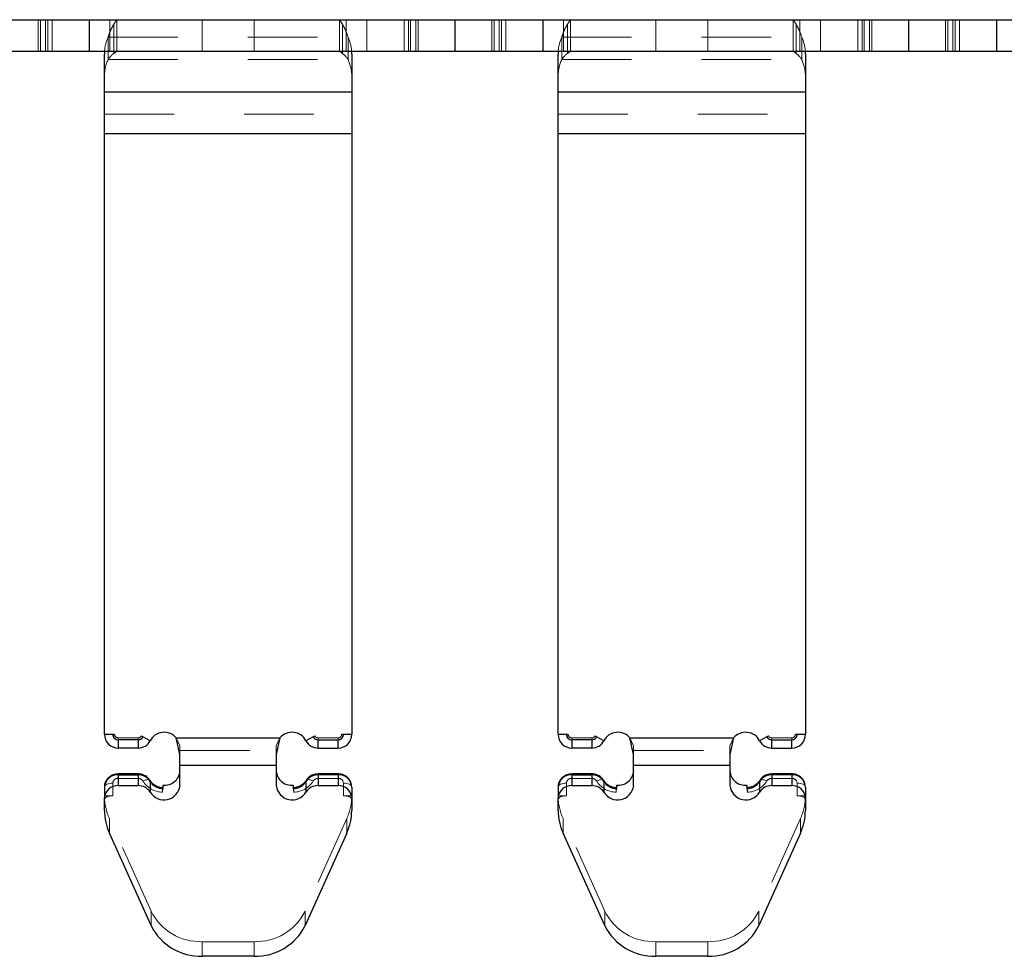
# Model space of a CAD drawing. Header units: inches. Extents: x -57.7 to -21.7, y -3.8 to 19.3.
# Tile 5 of 70: x -49.6 to -48.1, y 5 to 6.3. Entities that reach past the tile are written whole.
import ezdxf

# ---------------------------------------------------------------- set-up
doc = ezdxf.new("R2010")
doc.units = ezdxf.units.IN
doc.header["$LTSCALE"] = 0.5
doc.header["$MEASUREMENT"] = 0
doc.linetypes.add('HIDDEN', pattern=[0.225, 0.15, -0.075])
doc.layers.add('APP-M-S', color=30, linetype='Continuous')

msp = doc.modelspace()

# ---------------------------------------------------------------- linework, layer by layer
at = {"layer": 'APP-M-S', "linetype": 'Continuous', "lineweight": 25}
for p, q in [((-49.58178, 6.32887), (-48.93178, 6.32887)), ((-48.93178, 6.32887), (-48.93178, 6.28359)), ((-48.93178, 6.32887), (-48.28178, 6.32887)), ((-48.93178, 6.32887), (-48.93178, 6.28359)), ((-48.28178, 6.32887), (-47.63178, 6.32887)), ((-48.28178, 6.32887), (-48.28178, 6.28359)), ((-48.28178, 6.32887), (-48.28178, 6.28359)), ((-49.58178, 6.28359), (-48.93178, 6.28359)), ((-49.43394, 6.2256), (-49.43394, 6.27945)), ((-49.07961, 6.27945), (-49.07961, 6.2256)), ((-48.93178, 6.28359), (-48.28178, 6.28359)), ((-48.78394, 6.2256), (-48.78394, 6.27945)), ((-48.42961, 6.27945), (-48.42961, 6.2256)), ((-48.28178, 6.28359), (-47.63178, 6.28359)), ((-49.43394, 6.2256), (-49.07961, 6.2256)), ((-49.43394, 6.16575), (-49.43394, 6.2256)), ((-49.07961, 6.2256), (-49.07961, 6.16575)), ((-48.78394, 6.2256), (-48.42961, 6.2256)), ((-48.78394, 6.16575), (-48.78394, 6.2256)), ((-48.42961, 6.2256), (-48.42961, 6.16575)), ((-49.43394, 5.30528), (-49.43394, 6.16575)), ((-49.43394, 6.16575), (-49.07961, 6.16575)), ((-49.07961, 6.16575), (-49.07961, 5.30528)), ((-48.78394, 5.30528), (-48.78394, 6.16575)), ((-48.78394, 6.16575), (-48.42961, 6.16575)), ((-48.42961, 6.16575), (-48.42961, 5.30528)), ((-49.43394, 5.30528), (-49.42213, 5.30528)), ((-49.09142, 5.30528), (-49.07961, 5.30528)), ((-48.78394, 5.30528), (-48.77213, 5.30528)), ((-48.44142, 5.30528), (-48.42961, 5.30528)), ((-49.38578, 5.2974), (-49.41426, 5.2974)), ((-49.41426, 5.2974), (-49.41426, 5.28559)), ((-49.38578, 5.2974), (-49.38578, 5.28559)), ((-49.36835, 5.29612), (-49.37881, 5.30161)), ((-49.33097, 5.30014), (-49.18259, 5.30014)), ((-49.32568, 5.27618), (-49.33097, 5.30014)), ((-49.18259, 5.30014), (-49.18788, 5.27618)), ((-49.13475, 5.30161), (-49.1452, 5.29612)), ((-49.12778, 5.2974), (-49.0993, 5.2974)), ((-49.12778, 5.28559), (-49.12778, 5.2974)), ((-49.0993, 5.28559), (-49.0993, 5.2974)), ((-48.73578, 5.2974), (-48.76426, 5.2974)), ((-48.76426, 5.2974), (-48.76426, 5.28559)), ((-48.73578, 5.2974), (-48.73578, 5.28559)), ((-48.71835, 5.29612), (-48.72881, 5.30161)), ((-48.68097, 5.30014), (-48.53259, 5.30014)), ((-48.67568, 5.27618), (-48.68097, 5.30014)), ((-48.53259, 5.30014), (-48.53788, 5.27618)), ((-48.48475, 5.30161), (-48.4952, 5.29612)), ((-48.47778, 5.2974), (-48.4493, 5.2974)), ((-48.47778, 5.28559), (-48.47778, 5.2974)), ((-48.4493, 5.28559), (-48.4493, 5.2974)), ((-49.38578, 5.28559), (-49.41426, 5.28559)), ((-49.32568, 5.26105), (-49.32568, 5.27618)), ((-49.18788, 5.27618), (-49.18788, 5.26105)), ((-49.12778, 5.28559), (-49.0993, 5.28559)), ((-48.73578, 5.28559), (-48.76426, 5.28559)), ((-48.67568, 5.26105), (-48.67568, 5.27618)), ((-48.53788, 5.27618), (-48.53788, 5.26105)), ((-48.47778, 5.28559), (-48.4493, 5.28559)), ((-49.38578, 5.24859), (-49.41426, 5.24859)), ((-49.41426, 5.24859), (-49.41426, 5.24725)), ((-49.38578, 5.24859), (-49.38578, 5.24725)), ((-49.32568, 5.26105), (-49.18788, 5.26105)), ((-49.32568, 5.2318), (-49.32568, 5.26105)), ((-49.18788, 5.26105), (-49.18788, 5.2318)), ((-49.0993, 5.24859), (-49.12778, 5.24859)), ((-49.12778, 5.24725), (-49.12778, 5.24859)), ((-49.0993, 5.24725), (-49.0993, 5.24859)), ((-48.73578, 5.24859), (-48.76426, 5.24859)), ((-48.76426, 5.24859), (-48.76426, 5.24725)), ((-48.73578, 5.24859), (-48.73578, 5.24725)), ((-48.67568, 5.26105), (-48.53788, 5.26105)), ((-48.67568, 5.2318), (-48.67568, 5.26105)), ((-48.53788, 5.26105), (-48.53788, 5.2318)), ((-48.4493, 5.24859), (-48.47778, 5.24859)), ((-48.47778, 5.24725), (-48.47778, 5.24859)), ((-48.4493, 5.24725), (-48.4493, 5.24859)), ((-49.41426, 5.24725), (-49.41426, 5.2318)), ((-49.41426, 5.24725), (-49.38578, 5.24725)), ((-49.38578, 5.24725), (-49.38578, 5.2318)), ((-49.36835, 5.23791), (-49.36835, 5.22246)), ((-49.1452, 5.23791), (-49.1452, 5.22246)), ((-49.12778, 5.24725), (-49.12778, 5.2318)), ((-49.0993, 5.24725), (-49.12778, 5.24725)), ((-49.0993, 5.24725), (-49.0993, 5.2318)), ((-48.76426, 5.24725), (-48.76426, 5.2318)), ((-48.76426, 5.24725), (-48.73578, 5.24725)), ((-48.73578, 5.24725), (-48.73578, 5.2318)), ((-48.71835, 5.23791), (-48.71835, 5.22246)), ((-48.4952, 5.23791), (-48.4952, 5.22246)), ((-48.47778, 5.24725), (-48.47778, 5.2318)), ((-48.4493, 5.24725), (-48.47778, 5.24725)), ((-48.4493, 5.24725), (-48.4493, 5.2318)), ((-49.43394, 5.22979), (-49.43394, 5.21434)), ((-49.41426, 5.2318), (-49.38578, 5.2318)), ((-49.34998, 5.23268), (-49.35032, 5.22861)), ((-49.34998, 5.22723), (-49.34998, 5.23268)), ((-49.16358, 5.23268), (-49.16358, 5.22723)), ((-49.16324, 5.22858), (-49.16358, 5.23268)), ((-49.12778, 5.2318), (-49.0993, 5.2318)), ((-49.07961, 5.22979), (-49.07961, 5.21434)), ((-48.78394, 5.22979), (-48.78394, 5.21434)), ((-48.76426, 5.2318), (-48.73578, 5.2318)), ((-48.69998, 5.23268), (-48.70032, 5.22861)), ((-48.69998, 5.22723), (-48.69998, 5.23268)), ((-48.51358, 5.23268), (-48.51358, 5.22723)), ((-48.51324, 5.22858), (-48.51358, 5.23268)), ((-48.47778, 5.2318), (-48.4493, 5.2318)), ((-48.42961, 5.22979), (-48.42961, 5.21434)), ((-49.43394, 5.19623), (-49.43394, 5.21434)), ((-49.07961, 5.21434), (-49.07961, 5.19623)), ((-48.78394, 5.19623), (-48.78394, 5.21434)), ((-48.42961, 5.21434), (-48.42961, 5.19623)), ((-49.36713, 5.03125), (-49.4269, 5.16381)), ((-49.08665, 5.16381), (-49.14643, 5.03125)), ((-48.71713, 5.03125), (-48.7769, 5.16381)), ((-48.43665, 5.16381), (-48.49643, 5.03125)), ((-49.21954, 4.98735), (-49.29402, 4.98735)), ((-48.56954, 4.98735), (-48.64402, 4.98735))]:
    msp.add_line(p, q, dxfattribs=at)
at = {"layer": 'APP-M-S', "linetype": 'HIDDEN', "lineweight": 18}
for p, q in [((-49.52894, 6.32887), (-49.52894, 6.28359)), ((-49.52568, 6.28359), (-49.52568, 6.32887)), ((-49.51828, 6.28359), (-49.51828, 6.32887)), ((-49.51511, 6.32887), (-49.51511, 6.28359)), ((-49.51511, 6.32887), (-49.51511, 6.28359)), ((-49.50894, 6.32887), (-49.50894, 6.28359)), ((-49.50894, 6.32887), (-49.50894, 6.28359)), ((-49.4556, 6.32887), (-49.4556, 6.28359)), ((-49.4556, 6.32887), (-49.4556, 6.28359)), ((-49.45533, 6.32887), (-49.45533, 6.28359)), ((-49.45533, 6.32887), (-49.45533, 6.28359)), ((-49.42607, 6.28359), (-49.42607, 6.32887)), ((-49.42607, 6.32887), (-49.42607, 6.28359)), ((-49.42066, 6.32223), (-49.41628, 6.32887)), ((-49.42066, 6.32223), (-49.42066, 6.2805)), ((-49.41628, 6.28359), (-49.41628, 6.32887)), ((-49.29402, 6.32887), (-49.29402, 6.28359)), ((-49.29402, 6.32887), (-49.29402, 6.28359)), ((-49.21954, 6.32887), (-49.21954, 6.28359)), ((-49.21954, 6.32887), (-49.21954, 6.28359)), ((-49.09727, 6.32887), (-49.0929, 6.32223)), ((-49.09727, 6.32887), (-49.09727, 6.28359)), ((-49.0929, 6.32223), (-49.0929, 6.2805)), ((-49.08749, 6.28359), (-49.08749, 6.32887)), ((-49.08749, 6.32887), (-49.08749, 6.28359)), ((-49.05822, 6.32887), (-49.05822, 6.28359)), ((-49.05822, 6.32887), (-49.05822, 6.28359)), ((-49.05796, 6.32887), (-49.05796, 6.28359)), ((-49.05796, 6.32887), (-49.05796, 6.28359)), ((-49.00461, 6.32887), (-49.00461, 6.28359)), ((-49.00461, 6.32887), (-49.00461, 6.28359)), ((-48.99845, 6.32887), (-48.99845, 6.28359)), ((-48.99845, 6.32887), (-48.99845, 6.28359)), ((-48.99528, 6.32887), (-48.99528, 6.28359)), ((-48.98788, 6.32887), (-48.98788, 6.28359)), ((-48.98461, 6.32887), (-48.98461, 6.28359)), ((-48.87894, 6.32887), (-48.87894, 6.28359)), ((-48.87568, 6.28359), (-48.87568, 6.32887)), ((-48.86828, 6.28359), (-48.86828, 6.32887)), ((-48.86511, 6.32887), (-48.86511, 6.28359)), ((-48.86511, 6.32887), (-48.86511, 6.28359)), ((-48.85894, 6.32887), (-48.85894, 6.28359)), ((-48.85894, 6.32887), (-48.85894, 6.28359)), ((-48.8056, 6.32887), (-48.8056, 6.28359)), ((-48.8056, 6.32887), (-48.8056, 6.28359)), ((-48.80533, 6.32887), (-48.80533, 6.28359)), ((-48.80533, 6.32887), (-48.80533, 6.28359)), ((-48.77607, 6.28359), (-48.77607, 6.32887)), ((-48.77607, 6.32887), (-48.77607, 6.28359)), ((-48.77066, 6.32223), (-48.76628, 6.32887)), ((-48.77066, 6.32223), (-48.77066, 6.2805)), ((-48.76628, 6.28359), (-48.76628, 6.32887)), ((-48.64402, 6.32887), (-48.64402, 6.28359)), ((-48.64402, 6.32887), (-48.64402, 6.28359)), ((-48.56954, 6.32887), (-48.56954, 6.28359)), ((-48.56954, 6.32887), (-48.56954, 6.28359)), ((-48.44727, 6.32887), (-48.4429, 6.32223)), ((-48.44727, 6.32887), (-48.44727, 6.28359)), ((-48.4429, 6.32223), (-48.4429, 6.2805)), ((-48.43749, 6.28359), (-48.43749, 6.32887)), ((-48.43749, 6.32887), (-48.43749, 6.28359)), ((-48.40822, 6.32887), (-48.40822, 6.28359)), ((-48.40822, 6.32887), (-48.40822, 6.28359)), ((-48.40796, 6.32887), (-48.40796, 6.28359)), ((-48.40796, 6.32887), (-48.40796, 6.28359)), ((-48.35461, 6.32887), (-48.35461, 6.28359)), ((-48.35461, 6.32887), (-48.35461, 6.28359)), ((-48.34845, 6.32887), (-48.34845, 6.28359)), ((-48.34845, 6.32887), (-48.34845, 6.28359)), ((-48.34528, 6.32887), (-48.34528, 6.28359)), ((-48.33788, 6.32887), (-48.33788, 6.28359)), ((-48.33461, 6.32887), (-48.33461, 6.28359)), ((-48.22894, 6.32887), (-48.22894, 6.28359)), ((-48.22568, 6.28359), (-48.22568, 6.32887)), ((-48.21828, 6.28359), (-48.21828, 6.32887)), ((-48.21511, 6.32887), (-48.21511, 6.28359)), ((-48.21511, 6.32887), (-48.21511, 6.28359)), ((-48.20894, 6.32887), (-48.20894, 6.28359)), ((-48.20894, 6.32887), (-48.20894, 6.28359)), ((-48.1556, 6.32887), (-48.1556, 6.28359)), ((-48.1556, 6.32887), (-48.1556, 6.28359)), ((-48.15533, 6.32887), (-48.15533, 6.28359)), ((-48.15533, 6.32887), (-48.15533, 6.28359)), ((-49.42869, 6.30408), (-49.08486, 6.30408)), ((-49.42869, 6.30408), (-49.42869, 6.27206)), ((-49.42869, 6.30408), (-49.08486, 6.30408)), ((-49.08486, 6.27206), (-49.08486, 6.30408)), ((-48.77869, 6.30408), (-48.43486, 6.30408)), ((-48.77869, 6.30408), (-48.77869, 6.27206)), ((-48.77869, 6.30408), (-48.43486, 6.30408)), ((-48.43486, 6.27206), (-48.43486, 6.30408)), ((-49.42066, 6.2805), (-49.41628, 6.28359)), ((-49.09727, 6.28359), (-49.0929, 6.2805)), ((-48.77066, 6.2805), (-48.76628, 6.28359)), ((-48.44727, 6.28359), (-48.4429, 6.2805)), ((-49.42869, 6.27206), (-49.08486, 6.27206)), ((-49.42869, 6.27206), (-49.08486, 6.27206)), ((-48.77869, 6.27206), (-48.43486, 6.27206)), ((-48.77869, 6.27206), (-48.43486, 6.27206)), ((-49.43394, 6.2256), (-49.07961, 6.2256)), ((-48.78394, 6.2256), (-48.42961, 6.2256)), ((-49.43394, 6.19359), (-49.07961, 6.19359)), ((-49.43394, 6.19359), (-49.07961, 6.19359)), ((-48.78394, 6.19359), (-48.42961, 6.19359)), ((-48.78394, 6.19359), (-48.42961, 6.19359)), ((-49.43394, 6.16575), (-49.07961, 6.16575)), ((-49.43394, 6.16575), (-49.07961, 6.16575)), ((-49.43394, 6.16575), (-49.07961, 6.16575)), ((-48.78394, 6.16575), (-48.42961, 6.16575)), ((-48.78394, 6.16575), (-48.42961, 6.16575)), ((-48.78394, 6.16575), (-48.42961, 6.16575)), ((-49.42213, 5.30528), (-49.4194, 5.30528)), ((-49.09416, 5.30528), (-49.09142, 5.30528)), ((-48.77213, 5.30528), (-48.7694, 5.30528)), ((-48.44416, 5.30528), (-48.44142, 5.30528)), ((-49.41426, 5.28559), (-49.41426, 5.30014)), ((-49.38578, 5.30014), (-49.41426, 5.30014)), ((-49.41426, 5.30014), (-49.41426, 5.28559)), ((-49.38578, 5.30014), (-49.41426, 5.30014)), ((-49.41426, 5.28559), (-49.41426, 5.2974)), ((-49.38578, 5.2974), (-49.41426, 5.2974)), ((-49.38578, 5.28559), (-49.38578, 5.30014)), ((-49.38578, 5.30014), (-49.38578, 5.28559)), ((-49.38578, 5.28559), (-49.38578, 5.2974)), ((-49.37881, 5.30161), (-49.38123, 5.30289)), ((-49.33097, 5.30014), (-49.18259, 5.30014)), ((-49.32568, 5.28899), (-49.33097, 5.30014)), ((-49.33097, 5.30014), (-49.18259, 5.30014)), ((-49.33097, 5.30014), (-49.18259, 5.30014)), ((-49.18259, 5.30014), (-49.18788, 5.28899)), ((-49.13232, 5.30289), (-49.13475, 5.30161)), ((-49.12778, 5.30014), (-49.12778, 5.28559)), ((-49.12778, 5.30014), (-49.0993, 5.30014)), ((-49.12778, 5.28559), (-49.12778, 5.30014)), ((-49.12778, 5.30014), (-49.0993, 5.30014)), ((-49.12778, 5.2974), (-49.0993, 5.2974)), ((-49.12778, 5.2974), (-49.12778, 5.28559)), ((-49.0993, 5.30014), (-49.0993, 5.28559)), ((-49.0993, 5.28559), (-49.0993, 5.30014)), ((-49.0993, 5.2974), (-49.0993, 5.28559)), ((-48.76426, 5.28559), (-48.76426, 5.30014)), ((-48.73578, 5.30014), (-48.76426, 5.30014)), ((-48.76426, 5.30014), (-48.76426, 5.28559)), ((-48.73578, 5.30014), (-48.76426, 5.30014)), ((-48.76426, 5.28559), (-48.76426, 5.2974)), ((-48.73578, 5.2974), (-48.76426, 5.2974)), ((-48.73578, 5.28559), (-48.73578, 5.30014)), ((-48.73578, 5.30014), (-48.73578, 5.28559)), ((-48.73578, 5.28559), (-48.73578, 5.2974)), ((-48.72881, 5.30161), (-48.73123, 5.30289)), ((-48.68097, 5.30014), (-48.53259, 5.30014)), ((-48.67568, 5.28899), (-48.68097, 5.30014)), ((-48.68097, 5.30014), (-48.53259, 5.30014)), ((-48.68097, 5.30014), (-48.53259, 5.30014)), ((-48.53259, 5.30014), (-48.53788, 5.28899)), ((-48.48232, 5.30289), (-48.48475, 5.30161)), ((-48.47778, 5.30014), (-48.47778, 5.28559)), ((-48.47778, 5.30014), (-48.4493, 5.30014)), ((-48.47778, 5.28559), (-48.47778, 5.30014)), ((-48.47778, 5.30014), (-48.4493, 5.30014)), ((-48.47778, 5.2974), (-48.4493, 5.2974)), ((-48.47778, 5.2974), (-48.47778, 5.28559)), ((-48.4493, 5.30014), (-48.4493, 5.28559)), ((-48.4493, 5.28559), (-48.4493, 5.30014)), ((-48.4493, 5.2974), (-48.4493, 5.28559)), ((-49.32568, 5.27618), (-49.32568, 5.28899)), ((-49.32568, 5.28196), (-49.18788, 5.28196)), ((-49.32568, 5.28196), (-49.18788, 5.28196)), ((-49.18788, 5.27618), (-49.18788, 5.28899)), ((-48.67568, 5.27618), (-48.67568, 5.28899)), ((-48.67568, 5.28196), (-48.53788, 5.28196)), ((-48.67568, 5.28196), (-48.53788, 5.28196)), ((-48.53788, 5.27618), (-48.53788, 5.28899)), ((-49.41426, 5.24223), (-49.41426, 5.24859)), ((-49.41426, 5.24223), (-49.41426, 5.24854)), ((-49.38578, 5.24223), (-49.38578, 5.24859)), ((-49.38578, 5.24223), (-49.38578, 5.24854)), ((-49.32568, 5.26105), (-49.18788, 5.26105)), ((-49.12778, 5.24859), (-49.12778, 5.24223)), ((-49.12778, 5.24223), (-49.12778, 5.24854)), ((-49.0993, 5.24859), (-49.0993, 5.24223)), ((-49.0993, 5.24223), (-49.0993, 5.24854)), ((-48.76426, 5.24223), (-48.76426, 5.24859)), ((-48.76426, 5.24223), (-48.76426, 5.24854)), ((-48.73578, 5.24223), (-48.73578, 5.24859)), ((-48.73578, 5.24223), (-48.73578, 5.24854)), ((-48.67568, 5.26105), (-48.53788, 5.26105)), ((-48.47778, 5.24859), (-48.47778, 5.24223)), ((-48.47778, 5.24223), (-48.47778, 5.24854)), ((-48.4493, 5.24859), (-48.4493, 5.24223)), ((-48.4493, 5.24223), (-48.4493, 5.24854)), ((-49.42213, 5.21714), (-49.42213, 5.23524)), ((-49.42213, 5.21714), (-49.42213, 5.23524)), ((-49.41426, 5.24725), (-49.38578, 5.24725)), ((-49.41426, 5.24725), (-49.41426, 5.2318)), ((-49.41426, 5.24223), (-49.38578, 5.24223)), ((-49.41426, 5.24223), (-49.38578, 5.24223)), ((-49.38578, 5.24725), (-49.38578, 5.2318)), ((-49.36835, 5.23791), (-49.36835, 5.22246)), ((-49.1452, 5.23791), (-49.1452, 5.22246)), ((-49.0993, 5.24725), (-49.12778, 5.24725)), ((-49.12778, 5.24725), (-49.12778, 5.2318)), ((-49.0993, 5.24223), (-49.12778, 5.24223)), ((-49.0993, 5.24223), (-49.12778, 5.24223)), ((-49.0993, 5.24725), (-49.0993, 5.2318)), ((-49.09142, 5.21714), (-49.09142, 5.23524)), ((-49.09142, 5.21714), (-49.09142, 5.23524)), ((-48.77213, 5.21714), (-48.77213, 5.23524)), ((-48.77213, 5.21714), (-48.77213, 5.23524)), ((-48.76426, 5.24725), (-48.73578, 5.24725)), ((-48.76426, 5.24725), (-48.76426, 5.2318)), ((-48.76426, 5.24223), (-48.73578, 5.24223)), ((-48.76426, 5.24223), (-48.73578, 5.24223)), ((-48.73578, 5.24725), (-48.73578, 5.2318)), ((-48.71835, 5.23791), (-48.71835, 5.22246)), ((-48.4952, 5.23791), (-48.4952, 5.22246)), ((-48.4493, 5.24725), (-48.47778, 5.24725)), ((-48.47778, 5.24725), (-48.47778, 5.2318)), ((-48.4493, 5.24223), (-48.47778, 5.24223)), ((-48.4493, 5.24223), (-48.47778, 5.24223)), ((-48.4493, 5.24725), (-48.4493, 5.2318)), ((-48.44142, 5.21714), (-48.44142, 5.23524)), ((-48.44142, 5.21714), (-48.44142, 5.23524)), ((-49.35032, 5.22861), (-49.35085, 5.22223)), ((-49.16271, 5.22223), (-49.16324, 5.22858)), ((-48.70032, 5.22861), (-48.70085, 5.22223)), ((-48.51271, 5.22223), (-48.51324, 5.22858)), ((-49.43394, 5.21714), (-49.42213, 5.21714)), ((-49.09142, 5.21714), (-49.07961, 5.21714)), ((-48.78394, 5.21714), (-48.77213, 5.21714)), ((-48.44142, 5.21714), (-48.42961, 5.21714)), ((-49.4269, 5.18471), (-49.4269, 5.16381)), ((-49.36713, 5.05216), (-49.4269, 5.18471)), ((-49.4269, 5.18471), (-49.4269, 5.16381)), ((-49.08665, 5.18471), (-49.14643, 5.05216)), ((-49.08665, 5.18471), (-49.08665, 5.16381)), ((-49.08665, 5.18471), (-49.08665, 5.16381)), ((-48.7769, 5.18471), (-48.7769, 5.16381)), ((-48.71713, 5.05216), (-48.7769, 5.18471)), ((-48.7769, 5.18471), (-48.7769, 5.16381)), ((-48.43665, 5.18471), (-48.49643, 5.05216)), ((-48.43665, 5.18471), (-48.43665, 5.16381)), ((-48.43665, 5.18471), (-48.43665, 5.16381)), ((-49.36713, 5.05216), (-49.36713, 5.03125)), ((-49.36713, 5.05216), (-49.36713, 5.03125)), ((-49.14643, 5.05216), (-49.14643, 5.03125)), ((-49.14643, 5.05216), (-49.14643, 5.03125)), ((-48.71713, 5.05216), (-48.71713, 5.03125)), ((-48.71713, 5.05216), (-48.71713, 5.03125)), ((-48.49643, 5.05216), (-48.49643, 5.03125)), ((-48.49643, 5.05216), (-48.49643, 5.03125)), ((-49.29402, 5.00825), (-49.29402, 4.98735)), ((-49.21954, 5.00825), (-49.29402, 5.00825)), ((-49.29402, 5.00825), (-49.29402, 4.98735)), ((-49.21954, 5.00825), (-49.21954, 4.98735)), ((-49.21954, 5.00825), (-49.21954, 4.98735)), ((-48.64402, 5.00825), (-48.64402, 4.98735)), ((-48.56954, 5.00825), (-48.64402, 5.00825)), ((-48.64402, 5.00825), (-48.64402, 4.98735)), ((-48.56954, 5.00825), (-48.56954, 4.98735)), ((-48.56954, 5.00825), (-48.56954, 4.98735))]:
    msp.add_line(p, q, dxfattribs=at)
at = {"layer": 'APP-M-S', "linetype": 'Continuous', "lineweight": 25, "flags": 128}
for points in [[(-49.4338, 6.28359), (-49.43386, 6.28257), (-49.43394, 6.27945)], [(-49.07961, 6.27945), (-49.0797, 6.28257), (-49.07976, 6.28359)], [(-48.7838, 6.28359), (-48.78386, 6.28257), (-48.78394, 6.27945)], [(-48.42961, 6.27945), (-48.4297, 6.28257), (-48.42976, 6.28359)], [(-49.36865, 5.23906), (-49.36855, 5.23888), (-49.36835, 5.23791)], [(-49.1452, 5.23791), (-49.145, 5.23888), (-49.14491, 5.23906)], [(-48.71865, 5.23906), (-48.71855, 5.23888), (-48.71835, 5.23791)], [(-48.4952, 5.23791), (-48.495, 5.23888), (-48.49491, 5.23906)]]:
    msp.add_lwpolyline(points, dxfattribs=at)
at = {"layer": 'APP-M-S', "linetype": 'HIDDEN', "lineweight": 18, "flags": 128}
for points in [[(-49.33097, 5.30014), (-49.33097, 5.30014)], [(-49.33097, 5.30014), (-49.33097, 5.30014)], [(-49.18259, 5.30014), (-49.18259, 5.30014)], [(-49.18259, 5.30014), (-49.18259, 5.30014)], [(-48.68097, 5.30014), (-48.68097, 5.30014)], [(-48.68097, 5.30014), (-48.68097, 5.30014)], [(-48.53259, 5.30014), (-48.53259, 5.30014)], [(-48.53259, 5.30014), (-48.53259, 5.30014)], [(-49.42213, 5.23524), (-49.42444, 5.23514), (-49.42665, 5.23483), (-49.42869, 5.23433), (-49.43048, 5.23365), (-49.43195, 5.23282), (-49.43304, 5.23188), (-49.43372, 5.23085), (-49.43394, 5.22979)], [(-49.43394, 5.22979), (-49.43372, 5.23085), (-49.43304, 5.23188), (-49.43195, 5.23282), (-49.43048, 5.23365), (-49.42869, 5.23433), (-49.42665, 5.23483), (-49.42444, 5.23514), (-49.42213, 5.23524)], [(-49.36835, 5.23791), (-49.36855, 5.23888), (-49.36915, 5.23963), (-49.37012, 5.24012), (-49.37142, 5.24034), (-49.373, 5.24028), (-49.37481, 5.23994), (-49.37677, 5.23934), (-49.37881, 5.23849)], [(-49.37881, 5.23849), (-49.37677, 5.23934), (-49.37481, 5.23994), (-49.373, 5.24028), (-49.37142, 5.24034), (-49.37012, 5.24012), (-49.36915, 5.23963), (-49.36865, 5.23906)], [(-49.13475, 5.23849), (-49.13679, 5.23934), (-49.13875, 5.23994), (-49.14056, 5.24028), (-49.14214, 5.24034), (-49.14344, 5.24012), (-49.14441, 5.23963), (-49.145, 5.23888), (-49.1452, 5.23791)], [(-49.14491, 5.23906), (-49.14441, 5.23963), (-49.14344, 5.24012), (-49.14214, 5.24034), (-49.14056, 5.24028), (-49.13875, 5.23994), (-49.13679, 5.23934), (-49.13475, 5.23849)], [(-49.07961, 5.22979), (-49.07984, 5.23085), (-49.08051, 5.23188), (-49.0816, 5.23282), (-49.08307, 5.23365), (-49.08486, 5.23433), (-49.0869, 5.23483), (-49.08912, 5.23514), (-49.09142, 5.23524)], [(-49.09142, 5.23524), (-49.08912, 5.23514), (-49.0869, 5.23483), (-49.08486, 5.23433), (-49.08307, 5.23365), (-49.0816, 5.23282), (-49.08051, 5.23188), (-49.07984, 5.23085), (-49.07961, 5.22979)], [(-48.77213, 5.23524), (-48.77444, 5.23514), (-48.77665, 5.23483), (-48.77869, 5.23433), (-48.78048, 5.23365), (-48.78195, 5.23282), (-48.78304, 5.23188), (-48.78372, 5.23085), (-48.78394, 5.22979)], [(-48.78394, 5.22979), (-48.78372, 5.23085), (-48.78304, 5.23188), (-48.78195, 5.23282), (-48.78048, 5.23365), (-48.77869, 5.23433), (-48.77665, 5.23483), (-48.77444, 5.23514), (-48.77213, 5.23524)], [(-48.71835, 5.23791), (-48.71855, 5.23888), (-48.71915, 5.23963), (-48.72012, 5.24012), (-48.72142, 5.24034), (-48.723, 5.24028), (-48.72481, 5.23994), (-48.72677, 5.23934), (-48.72881, 5.23849)], [(-48.72881, 5.23849), (-48.72677, 5.23934), (-48.72481, 5.23994), (-48.723, 5.24028), (-48.72142, 5.24034), (-48.72012, 5.24012), (-48.71915, 5.23963), (-48.71865, 5.23906)], [(-48.48475, 5.23849), (-48.48679, 5.23934), (-48.48875, 5.23994), (-48.49056, 5.24028), (-48.49214, 5.24034), (-48.49344, 5.24012), (-48.49441, 5.23963), (-48.495, 5.23888), (-48.4952, 5.23791)], [(-48.49491, 5.23906), (-48.49441, 5.23963), (-48.49344, 5.24012), (-48.49214, 5.24034), (-48.49056, 5.24028), (-48.48875, 5.23994), (-48.48679, 5.23934), (-48.48475, 5.23849)], [(-48.42961, 5.22979), (-48.42984, 5.23085), (-48.43051, 5.23188), (-48.4316, 5.23282), (-48.43307, 5.23365), (-48.43486, 5.23433), (-48.4369, 5.23483), (-48.43912, 5.23514), (-48.44142, 5.23524)], [(-48.44142, 5.23524), (-48.43912, 5.23514), (-48.4369, 5.23483), (-48.43486, 5.23433), (-48.43307, 5.23365), (-48.4316, 5.23282), (-48.43051, 5.23188), (-48.42984, 5.23085), (-48.42961, 5.22979)], [(-49.42213, 5.21714), (-49.42444, 5.21703), (-49.42665, 5.21672), (-49.42869, 5.21622), (-49.43048, 5.21554), (-49.43195, 5.21471), (-49.43304, 5.21377), (-49.43372, 5.21275), (-49.43394, 5.21168)], [(-49.07961, 5.21168), (-49.07984, 5.21275), (-49.08051, 5.21377), (-49.0816, 5.21471), (-49.08307, 5.21554), (-49.08486, 5.21622), (-49.0869, 5.21672), (-49.08912, 5.21703), (-49.09142, 5.21714)], [(-48.77213, 5.21714), (-48.77444, 5.21703), (-48.77665, 5.21672), (-48.77869, 5.21622), (-48.78048, 5.21554), (-48.78195, 5.21471), (-48.78304, 5.21377), (-48.78372, 5.21275), (-48.78394, 5.21168)], [(-48.42961, 5.21168), (-48.42984, 5.21275), (-48.43051, 5.21377), (-48.4316, 5.21471), (-48.43307, 5.21554), (-48.43486, 5.21622), (-48.4369, 5.21672), (-48.43912, 5.21703), (-48.44142, 5.21714)]]:
    msp.add_lwpolyline(points, dxfattribs=at)
at = {"layer": 'APP-M-S', "linetype": 'HIDDEN', "lineweight": 18}
for centre, radius, start, end in [((-49.3722, 6.27911), 0.06176, 156.16078, 175.84148), ((-49.14172, 6.27902), 0.06213, 4.21782, 23.77992), ((-48.7222, 6.27911), 0.06176, 156.16078, 175.84148), ((-48.49172, 6.27902), 0.06213, 4.21782, 23.77992), ((-49.37255, 6.24722), 0.06139, 156.12668, 179.79619), ((-49.141, 6.24722), 0.06139, 0.20381, 23.87332), ((-48.72255, 6.24722), 0.06139, 156.12668, 179.79619), ((-48.491, 6.24722), 0.06139, 0.20381, 23.87332), ((-49.41426, 5.30528), 0.00787, 180, 270), ((-49.41426, 5.30528), 0.00514, 180, 270), ((-49.41426, 5.30528), 0.00514, 180, 270), ((-49.0993, 5.30528), 0.00514, 270, 0), ((-49.0993, 5.30528), 0.00514, 270, 0), ((-49.0993, 5.30528), 0.00787, 270, 0), ((-48.76426, 5.30528), 0.00787, 180, 270), ((-48.76426, 5.30528), 0.00514, 180, 270), ((-48.76426, 5.30528), 0.00514, 180, 270), ((-48.4493, 5.30528), 0.00514, 270, 0), ((-48.4493, 5.30528), 0.00514, 270, 0), ((-48.4493, 5.30528), 0.00787, 270, 0), ((-49.38578, 5.30528), 0.00514, 270, 332.28225), ((-49.38578, 5.30528), 0.00514, 270, 332.28225), ((-49.38578, 5.30528), 0.00787, 270, 332.28225), ((-49.12778, 5.30528), 0.00787, 207.71775, 270), ((-49.12778, 5.30528), 0.00514, 207.71775, 270), ((-49.12778, 5.30528), 0.00514, 207.71775, 270), ((-48.73578, 5.30528), 0.00514, 270, 332.28225), ((-48.73578, 5.30528), 0.00514, 270, 332.28225), ((-48.73578, 5.30528), 0.00787, 270, 332.28225), ((-48.47778, 5.30528), 0.00787, 207.71775, 270), ((-48.47778, 5.30528), 0.00514, 207.71775, 270), ((-48.47778, 5.30528), 0.00514, 207.71775, 270), ((-49.41468, 5.23477), 0.00747, 86.77879, 176.36795), ((-49.41468, 5.23477), 0.00747, 86.77879, 176.36795), ((-49.38534, 5.22714), 0.02012, 32.3789, 91.24312), ((-49.38561, 5.23418), 0.00805, 32.3789, 91.24312), ((-49.38561, 5.23418), 0.00805, 32.3789, 91.24312), ((-49.34929, 5.25708), 0.03489, 212.20083, 267.4408), ((-49.34929, 5.25708), 0.03489, 212.20083, 267.4408), ((-49.34895, 5.25013), 0.02293, 212.20083, 267.4408), ((-49.1646, 5.25013), 0.02293, 272.5592, 327.79917), ((-49.16427, 5.25708), 0.03489, 272.5592, 327.79917), ((-49.16427, 5.25708), 0.03489, 272.5592, 327.79917), ((-49.12821, 5.22714), 0.02012, 88.75688, 147.6211), ((-49.12795, 5.23418), 0.00805, 88.75688, 147.6211), ((-49.12795, 5.23418), 0.00805, 88.75688, 147.6211), ((-49.09888, 5.23477), 0.00747, 3.63205, 93.22121), ((-49.09888, 5.23477), 0.00747, 3.63205, 93.22121), ((-48.76468, 5.23477), 0.00747, 86.77879, 176.36795), ((-48.76468, 5.23477), 0.00747, 86.77879, 176.36795), ((-48.73534, 5.22714), 0.02012, 32.3789, 91.24312), ((-48.73561, 5.23418), 0.00805, 32.3789, 91.24312), ((-48.73561, 5.23418), 0.00805, 32.3789, 91.24312), ((-48.69929, 5.25708), 0.03489, 212.20083, 267.4408), ((-48.69929, 5.25708), 0.03489, 212.20083, 267.4408), ((-48.69895, 5.25013), 0.02293, 212.20083, 267.4408), ((-48.5146, 5.25013), 0.02293, 272.5592, 327.79917), ((-48.51427, 5.25708), 0.03489, 272.5592, 327.79917), ((-48.51427, 5.25708), 0.03489, 272.5592, 327.79917), ((-48.47821, 5.22714), 0.02012, 88.75688, 147.6211), ((-48.47795, 5.23418), 0.00805, 88.75688, 147.6211), ((-48.47795, 5.23418), 0.00805, 88.75688, 147.6211), ((-48.44888, 5.23477), 0.00747, 3.63205, 93.22121), ((-48.44888, 5.23477), 0.00747, 3.63205, 93.22121), ((-49.31699, 5.2213), 0.03387, 167.6206, 178.42669), ((-49.1973, 5.22123), 0.0346, 1.65725, 12.23529), ((-48.66699, 5.2213), 0.03387, 167.6206, 178.42669), ((-48.5473, 5.22123), 0.0346, 1.65725, 12.23529), ((-49.35517, 5.21726), 0.07877, 180.09157, 204.40762), ((-49.15838, 5.21726), 0.07877, 335.59238, 359.90843), ((-48.70517, 5.21726), 0.07877, 180.09157, 204.40762), ((-48.50838, 5.21726), 0.07877, 335.59238, 359.90843), ((-49.29622, 5.08741), 0.07919, 206.43514, 271.59224), ((-49.21734, 5.08741), 0.07919, 268.40776, 333.56486), ((-48.64622, 5.08741), 0.07919, 206.43514, 271.59224), ((-48.56734, 5.08741), 0.07919, 268.40776, 333.56486)]:
    msp.add_arc(centre, radius, start, end, dxfattribs=at)
at = {"layer": 'APP-M-S', "linetype": 'Continuous', "lineweight": 25}
for centre, radius, start, end in [((-49.41426, 5.30528), 0.01969, 180, 270), ((-49.41426, 5.30528), 0.00787, 180, 270), ((-49.34831, 5.28559), 0.02264, 39.99017, 152.28225), ((-49.16524, 5.28559), 0.02264, 27.71775, 140.00983), ((-49.0993, 5.30528), 0.00787, 270, 0), ((-49.0993, 5.30528), 0.01969, 270, 0), ((-48.76426, 5.30528), 0.01969, 180, 270), ((-48.76426, 5.30528), 0.00787, 180, 270), ((-48.69831, 5.28559), 0.02264, 39.99017, 152.28225), ((-48.51524, 5.28559), 0.02264, 27.71775, 140.00983), ((-48.4493, 5.30528), 0.00787, 270, 0), ((-48.4493, 5.30528), 0.01969, 270, 0), ((-49.38578, 5.30528), 0.00787, 270, 332.28225), ((-49.38578, 5.30528), 0.01969, 270, 332.28225), ((-49.12778, 5.30528), 0.01969, 207.71775, 270), ((-49.12778, 5.30528), 0.00787, 207.71775, 270), ((-48.73578, 5.30528), 0.00787, 270, 332.28225), ((-48.73578, 5.30528), 0.01969, 270, 332.28225), ((-48.47778, 5.30528), 0.01969, 207.71775, 270), ((-48.47778, 5.30528), 0.00787, 207.71775, 270), ((-49.34731, 5.2542), 0.02169, 262.93271, 356.04667), ((-49.16625, 5.2542), 0.02169, 183.95333, 277.06729), ((-48.69731, 5.2542), 0.02169, 262.93271, 356.04667), ((-48.51625, 5.2542), 0.02169, 183.95333, 277.06729), ((-49.41531, 5.22861), 0.01867, 86.77879, 176.36795), ((-49.38534, 5.22714), 0.02012, 32.3789, 91.24312), ((-49.34895, 5.25013), 0.02293, 212.20083, 267.4408), ((-49.1646, 5.25013), 0.02293, 272.5592, 327.79917), ((-49.12821, 5.22714), 0.02012, 88.75688, 147.6211), ((-49.09825, 5.22861), 0.01867, 3.63205, 93.22121), ((-48.76531, 5.22861), 0.01867, 86.77879, 176.36795), ((-48.73534, 5.22714), 0.02012, 32.3789, 91.24312), ((-48.69895, 5.25013), 0.02293, 212.20083, 267.4408), ((-48.5146, 5.25013), 0.02293, 272.5592, 327.79917), ((-48.47821, 5.22714), 0.02012, 88.75688, 147.6211), ((-48.44825, 5.22861), 0.01867, 3.63205, 93.22121), ((-49.41531, 5.21316), 0.01867, 86.77879, 176.36795), ((-49.38534, 5.21169), 0.02012, 32.3789, 91.24312), ((-49.34861, 5.23444), 0.02309, 211.25177, 353.43597), ((-49.35299, 5.22769), 0.00304, 351.2905, 16.71405), ((-49.16494, 5.23444), 0.02309, 186.56403, 328.74823), ((-49.16073, 5.22769), 0.00289, 162.43934, 189.28206), ((-49.12821, 5.21169), 0.02012, 88.75688, 147.6211), ((-49.09825, 5.21316), 0.01867, 3.63205, 93.22121), ((-48.76531, 5.21316), 0.01867, 86.77879, 176.36795), ((-48.73534, 5.21169), 0.02012, 32.3789, 91.24312), ((-48.69861, 5.23444), 0.02309, 211.25177, 353.43597), ((-48.70299, 5.22769), 0.00304, 351.2905, 16.71405), ((-48.51494, 5.23444), 0.02309, 186.56403, 328.74823), ((-48.51073, 5.22769), 0.00289, 162.43934, 189.28206), ((-48.47821, 5.21169), 0.02012, 88.75688, 147.6211), ((-48.44825, 5.21316), 0.01867, 3.63205, 93.22121), ((-49.35517, 5.19636), 0.07877, 180.09157, 204.40762), ((-49.15838, 5.19636), 0.07877, 335.59238, 359.90843), ((-48.70517, 5.19636), 0.07877, 180.09157, 204.40762), ((-48.50838, 5.19636), 0.07877, 335.59238, 359.90843), ((-49.29622, 5.06651), 0.07919, 206.43514, 271.59224), ((-49.21734, 5.06651), 0.07919, 268.40776, 333.56486), ((-48.64622, 5.06651), 0.07919, 206.43514, 271.59224), ((-48.56734, 5.06651), 0.07919, 268.40776, 333.56486)]:
    msp.add_arc(centre, radius, start, end, dxfattribs=at)
at = {"layer": 'APP-M-S', "linetype": 'HIDDEN', "lineweight": 18}
for points, knots in [([(-49.42869, 6.30408), (-49.428, 6.306), (-49.42663, 6.30984), (-49.42395, 6.31636), (-49.42196, 6.31991), (-49.42066, 6.32223)], [0, 0, 0, 0, 0.2571913, 0.5143827, 1, 1, 1, 1]), ([(-49.0929, 6.32223), (-49.09221, 6.32106), (-49.09083, 6.31873), (-49.08816, 6.31305), (-49.08617, 6.30762), (-49.08486, 6.30408)], [0, 0, 0, 0, 0.2571913, 0.5143827, 1, 1, 1, 1]), ([(-48.77869, 6.30408), (-48.778, 6.306), (-48.77663, 6.30984), (-48.77395, 6.31636), (-48.77196, 6.31991), (-48.77066, 6.32223)], [0, 0, 0, 0, 0.2571913, 0.5143827, 1, 1, 1, 1]), ([(-48.4429, 6.32223), (-48.44221, 6.32106), (-48.44083, 6.31873), (-48.43816, 6.31305), (-48.43617, 6.30762), (-48.43486, 6.30408)], [0, 0, 0, 0, 0.2571913, 0.5143827, 1, 1, 1, 1]), ([(-49.42869, 6.27206), (-49.42737, 6.27373), (-49.42537, 6.27626), (-49.4227, 6.2789), (-49.42134, 6.27997), (-49.42066, 6.2805)], [0, 0, 0, 0, 0.49244, 0.7452649, 1, 1, 1, 1]), ([(-49.0929, 6.2805), (-49.09158, 6.27941), (-49.08958, 6.27775), (-49.08691, 6.27471), (-49.08555, 6.27295), (-49.08486, 6.27206)], [0, 0, 0, 0, 0.49244, 0.7452649, 1, 1, 1, 1]), ([(-48.77869, 6.27206), (-48.77737, 6.27373), (-48.77537, 6.27626), (-48.7727, 6.2789), (-48.77134, 6.27997), (-48.77066, 6.2805)], [0, 0, 0, 0, 0.49244, 0.7452649, 1, 1, 1, 1]), ([(-48.4429, 6.2805), (-48.44158, 6.27941), (-48.43958, 6.27775), (-48.43691, 6.27471), (-48.43555, 6.27295), (-48.43486, 6.27206)], [0, 0, 0, 0, 0.49244, 0.7452649, 1, 1, 1, 1])]:
    msp.add_open_spline(points, degree=3, knots=knots, dxfattribs=at)
at = {"layer": 'APP-M-S', "linetype": 'Continuous', "lineweight": 25}
for points, knots in [([(-49.41426, 5.24859), (-49.41665, 5.24834), (-49.42165, 5.24784), (-49.428, 5.24386), (-49.43234, 5.23819), (-49.43384, 5.2332), (-49.43392, 5.23039), (-49.43394, 5.22979)], [0, 0, 0, 0, 0.2354761, 0.4918075, 0.7176349, 0.9398307, 1, 1, 1, 1]), ([(-49.36865, 5.23906), (-49.37018, 5.24106), (-49.37314, 5.24491), (-49.3795, 5.24804), (-49.38381, 5.24842), (-49.38578, 5.24859)], [0, 0, 0, 0, 0.3694197, 0.7112592, 1, 1, 1, 1]), ([(-49.12778, 5.24859), (-49.13016, 5.24834), (-49.13514, 5.24782), (-49.14124, 5.24414), (-49.14383, 5.24056), (-49.14491, 5.23906)], [0, 0, 0, 0, 0.3482135, 0.7272671, 1, 1, 1, 1]), ([(-49.07961, 5.22979), (-49.07985, 5.23201), (-49.08034, 5.23648), (-49.0841, 5.24233), (-49.08962, 5.24662), (-49.09507, 5.24841), (-49.09837, 5.24855), (-49.0993, 5.24859)], [0, 0, 0, 0, 0.22167522, 0.44680044, 0.67366561, 0.9085933, 1, 1, 1, 1]), ([(-48.76426, 5.24859), (-48.76665, 5.24834), (-48.77165, 5.24784), (-48.778, 5.24386), (-48.78234, 5.23819), (-48.78384, 5.2332), (-48.78392, 5.23039), (-48.78394, 5.22979)], [0, 0, 0, 0, 0.2354761, 0.4918075, 0.7176349, 0.9398307, 1, 1, 1, 1]), ([(-48.71865, 5.23906), (-48.72018, 5.24106), (-48.72314, 5.24491), (-48.7295, 5.24804), (-48.73381, 5.24842), (-48.73578, 5.24859)], [0, 0, 0, 0, 0.3694197, 0.7112592, 1, 1, 1, 1]), ([(-48.47778, 5.24859), (-48.48016, 5.24834), (-48.48514, 5.24782), (-48.49124, 5.24414), (-48.49383, 5.24056), (-48.49491, 5.23906)], [0, 0, 0, 0, 0.3482135, 0.7272671, 1, 1, 1, 1]), ([(-48.42961, 5.22979), (-48.42985, 5.23201), (-48.43034, 5.23648), (-48.4341, 5.24233), (-48.43962, 5.24662), (-48.44507, 5.24841), (-48.44837, 5.24855), (-48.4493, 5.24859)], [0, 0, 0, 0, 0.22167522, 0.44680044, 0.67366561, 0.9085933, 1, 1, 1, 1]), ([(-49.35008, 5.22856), (-49.35243, 5.22891), (-49.35746, 5.22964), (-49.36434, 5.23338), (-49.36718, 5.23712), (-49.36865, 5.23906)], [0, 0, 0, 0, 0.2982598, 0.6357926, 1, 1, 1, 1]), ([(-49.14491, 5.23906), (-49.14605, 5.23748), (-49.14849, 5.23411), (-49.15466, 5.2303), (-49.16013, 5.22883), (-49.1631, 5.22859), (-49.16348, 5.22856)], [0, 0, 0, 0, 0.2941251, 0.6268358, 0.9519632, 1, 1, 1, 1]), ([(-48.70008, 5.22856), (-48.70243, 5.22891), (-48.70746, 5.22964), (-48.71434, 5.23338), (-48.71718, 5.23712), (-48.71865, 5.23906)], [0, 0, 0, 0, 0.2982598, 0.6357926, 1, 1, 1, 1]), ([(-48.49491, 5.23906), (-48.49605, 5.23748), (-48.49849, 5.23411), (-48.50466, 5.2303), (-48.51013, 5.22883), (-48.5131, 5.22859), (-48.51348, 5.22856)], [0, 0, 0, 0, 0.2941251, 0.6268358, 0.9519632, 1, 1, 1, 1])]:
    msp.add_open_spline(points, degree=3, knots=knots, dxfattribs=at)

doc.saveas('drawing.dxf')
